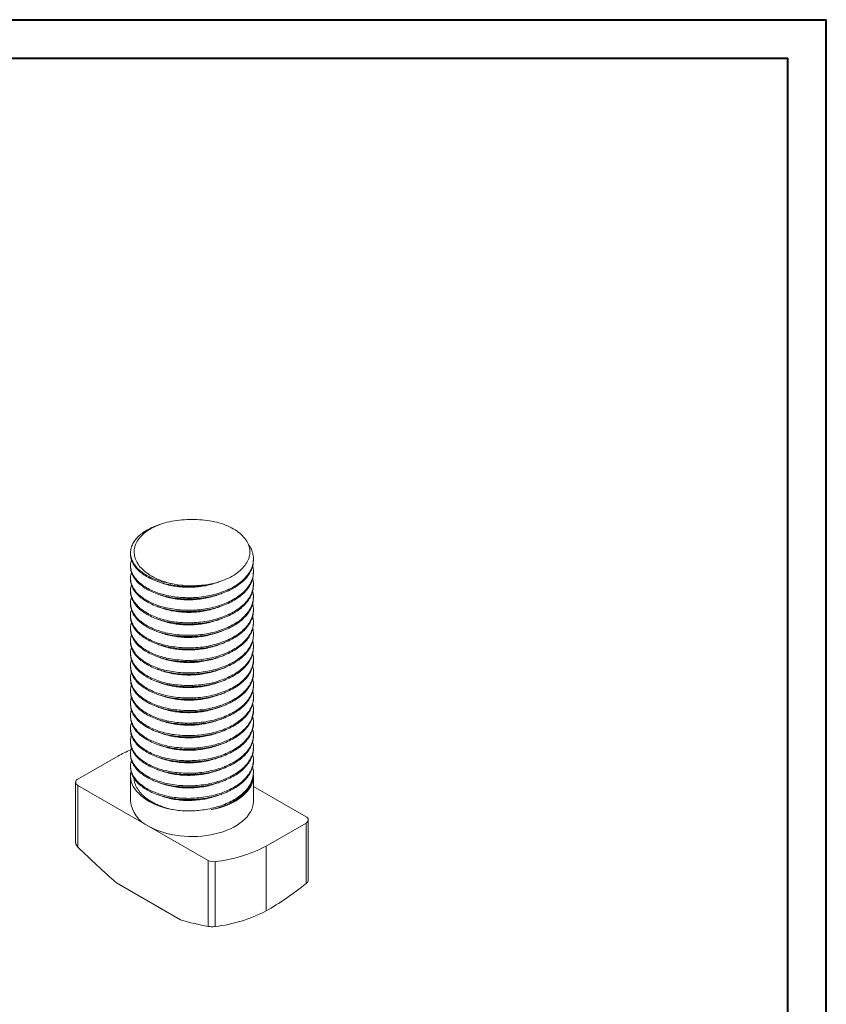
# Model space of a CAD drawing. Header units: millimetres. Extents: x 0 to 210, y 0 to 297.
# Tile 8 of 8: x 105 to 210, y 169 to 297. Entities that reach past the tile are written whole.
import ezdxf

# ---------------------------------------------------------------- set-up
doc = ezdxf.new("R2010")
doc.units = ezdxf.units.MM

msp = doc.modelspace()

# ---------------------------------------------------------------- linework, layer by layer
at = {"color": 7, "linetype": 'Continuous', "lineweight": 40}
for p, q in [((0.08, 297.21), (210.08, 297.21)), ((210.08, 0.21), (210.08, 297.21)), ((210.08, 292.21), (210.08, 297.21)), ((10.08, 292.21), (205.08, 292.21)), ((205.08, 5.21), (205.08, 292.21))]:
    msp.add_line(p, q, dxfattribs=at)
at = {"color": 7, "linetype": 'Continuous', "lineweight": 15}
for p, q in [((119.51, 227.78), (119.51, 227.62)), ((119.51, 226.15), (119.51, 225.99)), ((135.51, 226.8), (135.51, 226.97)), ((119.51, 224.52), (119.51, 224.35)), ((135.51, 225.17), (135.51, 225.33)), ((135.51, 223.54), (135.51, 223.7)), ((119.51, 222.88), (119.51, 222.72)), ((135.51, 221.9), (135.51, 222.07)), ((119.51, 221.25), (119.51, 221.09)), ((119.51, 219.62), (119.51, 219.45)), ((135.51, 220.27), (135.51, 220.43)), ((135.51, 218.64), (135.51, 218.8)), ((119.51, 217.99), (119.51, 217.82)), ((135.51, 217.01), (135.51, 217.17)), ((119.51, 216.35), (119.51, 216.19)), ((135.51, 215.37), (135.51, 215.54)), ((119.51, 214.72), (119.51, 214.56)), ((119.51, 213.09), (119.51, 212.92)), ((135.51, 213.74), (135.51, 213.9)), ((135.51, 212.11), (135.51, 212.27)), ((119.51, 211.45), (119.51, 211.29)), ((135.51, 210.47), (135.51, 210.64)), ((119.51, 209.82), (119.51, 209.66)), ((119.51, 208.19), (119.51, 208.02)), ((135.51, 208.84), (135.51, 209)), ((119.51, 206.55), (119.51, 206.39)), ((135.51, 207.21), (135.51, 207.37)), ((135.51, 205.57), (135.51, 205.74)), ((119.51, 204.92), (119.51, 204.76)), ((135.51, 203.94), (135.51, 204.1)), ((119.51, 203.29), (119.51, 203.12)), ((119.51, 201.65), (119.51, 201.49)), ((135.51, 202.31), (135.51, 202.47)), ((117.86, 201.31), (112.66, 198.31)), ((135.51, 200.67), (135.51, 200.84)), ((119.51, 200.02), (119.51, 199.86)), ((135.51, 199.04), (135.51, 199.2)), ((112.36, 197.9), (112.36, 190.02)), ((112.66, 197.49), (112.66, 189.46)), ((112.66, 197.49), (121.85, 192.18)), ((119.51, 198.71), (119.51, 195.45)), ((135.51, 195.45), (135.51, 198.71)), ((142.36, 193.41), (135.51, 197.36)), ((137.16, 189.59), (142.36, 192.59)), ((142.36, 184.69), (142.36, 192.59)), ((142.65, 185.12), (142.65, 193)), ((121.85, 192.18), (129.6, 187.71)), ((137.16, 189.59), (137.16, 181.14)), ((129.6, 179.12), (129.6, 187.71)), ((130.52, 187.55), (130.52, 179.11)), ((117.69, 184.79), (126.01, 179.98))]:
    msp.add_line(p, q, dxfattribs=at)
at = {"color": 7, "linetype": 'Continuous', "lineweight": 15, "flags": 128}
for points in [[(119.57, 199.31), (119.52, 199.02), (119.51, 198.68), (119.53, 198.34), (119.6, 198.01), (119.71, 197.67), (119.86, 197.35), (120.06, 197.03), (120.29, 196.72), (120.57, 196.42), (120.88, 196.13), (121.22, 195.86), (121.6, 195.6), (122.02, 195.36), (122.46, 195.13), (122.93, 194.93), (123.42, 194.74), (123.93, 194.58), (124.47, 194.44), (125.02, 194.33)], [(129.99, 194.33), (130.54, 194.44), (131.08, 194.58), (131.59, 194.74), (132.09, 194.93), (132.56, 195.13), (133, 195.36), (133.41, 195.6), (133.79, 195.86), (134.13, 196.13), (134.45, 196.42), (134.72, 196.72), (134.95, 197.03), (135.15, 197.35), (135.3, 197.67), (135.41, 198.01), (135.48, 198.34), (135.51, 198.68), (135.5, 198.82)], [(121.85, 192.18), (122.28, 191.95), (122.73, 191.74), (123.21, 191.55), (123.72, 191.38), (124.24, 191.23), (124.79, 191.11), (125.34, 191), (125.91, 190.92), (126.49, 190.87), (127.07, 190.84), (127.65, 190.83), (128.24, 190.85), (128.82, 190.89), (129.39, 190.96), (129.95, 191.05), (130.5, 191.17), (131.03, 191.3), (131.55, 191.46), (132.04, 191.64), (132.51, 191.85), (132.95, 192.07), (133.37, 192.3), (133.75, 192.56), (134.1, 192.83), (134.41, 193.12), (134.69, 193.41), (134.92, 193.72), (135.12, 194.04), (135.28, 194.36), (135.4, 194.69), (135.47, 195.03), (135.5, 195.36), (135.51, 195.45)]]:
    msp.add_lwpolyline(points, dxfattribs=at)
at = {"color": 7, "linetype": 'Continuous', "lineweight": 15}
for centre, radius, start, end in [((127.51, 237.08), 13.59, 259.4572, 280.5428), ((125.21, 187.83), 15.36, 111.6211, 118.6168), ((112.81, 197.9), 0.437, 110.7834, 249.2166), ((123.56, 195.89), 4.08, 186.153, 245.1671), ((142.2, 193), 0.437, 290.7834, 69.2166), ((128.38, 206.35), 18.92, 276.4911, 297.6302), ((130.3, 189.06), 1.52, 242.5473, 278.3095), ((128.38, 197.91), 18.92, 276.4911, 297.6302)]:
    msp.add_arc(centre, radius, start, end, dxfattribs=at)
for points, knots in [([(125.02, 223.72), (124.19, 223.9), (123.44, 224.16), (122.08, 224.82), (121.5, 225.2), (120.6, 226.08), (120.29, 226.55), (119.95, 227.56), (119.93, 228.06), (120.21, 229.07), (120.49, 229.55), (121.15, 230.22), (121.4, 230.43), (121.96, 230.82), (122.27, 231), (122.95, 231.33), (123.31, 231.47), (124.08, 231.72), (124.48, 231.82), (125.32, 231.98), (125.75, 232.04), (126.62, 232.11), (127.06, 232.12), (127.51, 232.11)], [0, 0, 0, 0, 0.125, 0.125, 0.25, 0.25, 0.375, 0.375, 0.5, 0.5, 0.625, 0.625, 0.6875, 0.6875, 0.75, 0.75, 0.8125, 0.8125, 0.875, 0.875, 0.9375, 0.9375, 1, 1, 1, 1]), ([(127.51, 232.11), (127.95, 232.12), (128.39, 232.11), (129.26, 232.04), (129.69, 231.98), (130.53, 231.82), (130.93, 231.72), (131.69, 231.47), (132.06, 231.33), (132.74, 231), (133.04, 230.82), (133.61, 230.43), (133.86, 230.22), (134.29, 229.78), (134.48, 229.55), (134.77, 229.07), (134.88, 228.82), (135.01, 228.32), (135.04, 228.07), (135.03, 227.56), (134.98, 227.31), (134.73, 226.56), (134.41, 226.08), (133.52, 225.21), (132.93, 224.82), (131.59, 224.17), (130.82, 223.9), (129.99, 223.72)], [0, 0, 0, 0, 0.0625, 0.0625, 0.125, 0.125, 0.1875, 0.1875, 0.25, 0.25, 0.3125, 0.3125, 0.375, 0.375, 0.4375, 0.4375, 0.5, 0.5, 0.5625, 0.5625, 0.625, 0.625, 0.75, 0.75, 0.875, 0.875, 1, 1, 1, 1]), ([(125.02, 223.72), (124.71, 223.78), (124.08, 223.89), (123.21, 224.13), (122.38, 224.45), (121.62, 224.83), (120.93, 225.28), (120.37, 225.79), (119.93, 226.34), (119.64, 226.92), (119.5, 227.51), (119.5, 228.1), (119.66, 228.69), (119.96, 229.27), (120.41, 229.82), (120.98, 230.32), (121.68, 230.77), (122.33, 231.1), (122.78, 231.26), (122.93, 231.31)], [0, 0, 0, 0, 0.056409, 0.112647, 0.168285, 0.228869, 0.290087, 0.352233, 0.41473, 0.476983, 0.538408, 0.59893, 0.660438, 0.722731, 0.785222, 0.847317, 0.90844, 0.969078, 1, 1, 1, 1]), ([(123.37, 231.48), (123.32, 231.46), (123.17, 231.41), (123.02, 231.36), (122.92, 231.32)], [0, 0, 0, 0, 0.360936, 1, 1, 1, 1]), ([(134.81, 228.93), (134.9, 228.81), (135.14, 228.48), (135.38, 227.91), (135.52, 227.26), (135.51, 226.59), (135.35, 225.94), (135.04, 225.29), (134.59, 224.67), (134.01, 224.09), (133.32, 223.57), (132.52, 223.12), (131.62, 222.72), (130.63, 222.4), (129.58, 222.15), (128.51, 221.99), (127.42, 221.92), (126.34, 221.94), (125.26, 222.04), (124.23, 222.22), (123.25, 222.48), (122.37, 222.82), (121.58, 223.22), (120.9, 223.68), (120.34, 224.19), (119.91, 224.74), (119.63, 225.32), (119.5, 225.91), (119.49, 226.43), (119.59, 226.75), (119.63, 226.87)], [0, 0, 0, 0, 0.022056, 0.059101, 0.095644, 0.13167, 0.168296, 0.205381, 0.242575, 0.279523, 0.315886, 0.351991, 0.388767, 0.425913, 0.463078, 0.499907, 0.536074, 0.572358, 0.609261, 0.646446, 0.683558, 0.720247, 0.756292, 0.792766, 0.829775, 0.866975, 0.904011, 0.940538, 0.976567, 1, 1, 1, 1]), ([(129.99, 223.72), (129.69, 223.66), (129.1, 223.54), (128.18, 223.44), (127.26, 223.39), (126.29, 223.41), (125.26, 223.51), (124.23, 223.69), (123.25, 223.95), (122.37, 224.29), (121.58, 224.69), (120.9, 225.15), (120.34, 225.66), (119.91, 226.21), (119.63, 226.79), (119.5, 227.26), (119.52, 227.54), (119.52, 227.62)], [0, 0, 0, 0, 0.062029, 0.123361, 0.183702, 0.244577, 0.317377, 0.390731, 0.463942, 0.536318, 0.607423, 0.679374, 0.752381, 0.825766, 0.898827, 0.970883, 1, 1, 1, 1]), ([(135.4, 226.08), (135.44, 225.91), (135.53, 225.53), (135.5, 224.93), (135.34, 224.27), (135.02, 223.62), (134.57, 223), (133.98, 222.43), (133.28, 221.92), (132.47, 221.46), (131.57, 221.07), (130.58, 220.75), (129.53, 220.51), (128.45, 220.36), (127.37, 220.29), (126.28, 220.31), (125.21, 220.41), (124.17, 220.6), (123.2, 220.87), (122.32, 221.21), (121.54, 221.61), (120.87, 222.07), (120.31, 222.58), (119.89, 223.13), (119.62, 223.71), (119.5, 224.3), (119.5, 224.81), (119.6, 225.12), (119.63, 225.23)], [0, 0, 0, 0, 0.029509, 0.068278, 0.107719, 0.147634, 0.187647, 0.227376, 0.266457, 0.305334, 0.344931, 0.384908, 0.424884, 0.464481, 0.503358, 0.542439, 0.582168, 0.622181, 0.662096, 0.701537, 0.740306, 0.779586, 0.819424, 0.859449, 0.899277, 0.938539, 0.977313, 1, 1, 1, 1]), ([(135.49, 226.8), (135.49, 226.67), (135.49, 226.31), (135.33, 225.74), (135.03, 225.09), (134.57, 224.47), (133.98, 223.9), (133.28, 223.39), (132.47, 222.93), (131.57, 222.54), (130.58, 222.22), (129.53, 221.98), (128.45, 221.82), (127.37, 221.76), (126.28, 221.78), (125.21, 221.88), (124.17, 222.07), (123.2, 222.34), (122.32, 222.67), (121.54, 223.08), (120.87, 223.54), (120.32, 224.05), (119.89, 224.6), (119.62, 225.18), (119.5, 225.65), (119.52, 225.92), (119.52, 225.99)], [0, 0, 0, 0, 0.026305, 0.06974, 0.113698, 0.157764, 0.201518, 0.244557, 0.287371, 0.330978, 0.375004, 0.419029, 0.462637, 0.505451, 0.54849, 0.592244, 0.636309, 0.680267, 0.723703, 0.766397, 0.809656, 0.85353, 0.897608, 0.94147, 0.984708, 1, 1, 1, 1]), ([(135.4, 224.45), (135.44, 224.27), (135.53, 223.88), (135.5, 223.26), (135.33, 222.6), (135, 221.96), (134.54, 221.34), (133.95, 220.77), (133.24, 220.26), (132.43, 219.81), (131.52, 219.42), (130.52, 219.1), (129.47, 218.86), (128.4, 218.72), (127.31, 218.66), (126.23, 218.68), (125.16, 218.79), (124.12, 218.98), (123.16, 219.25), (122.28, 219.59), (121.51, 220), (120.84, 220.46), (120.29, 220.98), (119.88, 221.53), (119.61, 222.11), (119.49, 222.7), (119.5, 223.2), (119.6, 223.49), (119.63, 223.59)], [0, 0, 0, 0, 0.031756, 0.070547, 0.110032, 0.149973, 0.189992, 0.229708, 0.268757, 0.30768, 0.347316, 0.387313, 0.42729, 0.466869, 0.505726, 0.544859, 0.584624, 0.624652, 0.664563, 0.703981, 0.742752, 0.782081, 0.821949, 0.861983, 0.901803, 0.941037, 0.979836, 1, 1, 1, 1]), ([(135.49, 225.17), (135.49, 225.03), (135.49, 224.66), (135.32, 224.07), (135.01, 223.43), (134.54, 222.81), (133.95, 222.24), (133.24, 221.73), (132.43, 221.28), (131.52, 220.89), (130.52, 220.57), (129.47, 220.33), (128.4, 220.19), (127.31, 220.13), (126.23, 220.15), (125.16, 220.26), (124.12, 220.45), (123.16, 220.72), (122.28, 221.06), (121.51, 221.47), (120.84, 221.93), (120.29, 222.45), (119.87, 223), (119.61, 223.58), (119.5, 224.04), (119.52, 224.29), (119.52, 224.35)], [0, 0, 0, 0, 0.0285147, 0.0719867, 0.1159601, 0.1600199, 0.2037465, 0.2467388, 0.2895916, 0.3332305, 0.3772662, 0.4212803, 0.4648556, 0.5076357, 0.5507208, 0.5945005, 0.6385709, 0.6825117, 0.7259097, 0.7685959, 0.8118959, 0.8557897, 0.8998671, 0.9437072, 0.9869028, 1, 1, 1, 1]), ([(135.49, 223.54), (135.49, 223.38), (135.49, 223), (135.31, 222.41), (134.99, 221.76), (134.51, 221.15), (133.91, 220.58), (133.2, 220.07), (132.38, 219.62), (131.47, 219.24), (130.47, 218.92), (129.42, 218.69), (128.34, 218.55), (127.26, 218.49), (126.17, 218.52), (125.1, 218.63), (124.07, 218.83), (123.11, 219.1), (122.24, 219.45), (121.47, 219.86), (120.81, 220.32), (120.27, 220.84), (119.86, 221.4), (119.6, 221.98), (119.5, 222.42), (119.52, 222.67), (119.52, 222.72)], [0, 0, 0, 0, 0.030726, 0.074234, 0.118222, 0.162275, 0.205973, 0.248918, 0.291814, 0.335483, 0.379528, 0.42353, 0.467072, 0.509823, 0.552953, 0.596758, 0.640832, 0.684755, 0.728114, 0.770797, 0.814137, 0.85805, 0.902125, 0.945942, 0.989094, 1, 1, 1, 1]), ([(122.92, 224.08), (123.02, 224.05), (123.21, 223.98), (123.4, 223.91), (123.5, 223.87)], [0, 0, 0, 0, 0.500033, 1, 1, 1, 1]), ([(130.86, 223.94), (130.64, 223.86), (130.14, 223.68), (129.3, 223.49), (128.37, 223.35), (127.43, 223.28), (126.5, 223.29), (125.57, 223.37), (124.67, 223.53), (123.98, 223.7), (123.61, 223.84), (123.51, 223.88)], [0, 0, 0, 0, 0.094903, 0.217958, 0.339902, 0.459647, 0.579782, 0.701972, 0.825094, 0.947973, 1, 1, 1, 1]), ([(130.86, 223.93), (130.96, 223.97), (131.13, 224.03), (131.31, 224.09), (131.39, 224.12)], [0, 0, 0, 0, 0.540272, 1, 1, 1, 1]), ([(135.4, 222.82), (135.44, 222.63), (135.53, 222.23), (135.49, 221.59), (135.31, 220.94), (134.98, 220.29), (134.51, 219.68), (133.91, 219.11), (133.2, 218.6), (132.38, 218.15), (131.47, 217.77), (130.47, 217.45), (129.42, 217.22), (128.34, 217.08), (127.26, 217.02), (126.17, 217.05), (125.1, 217.16), (124.07, 217.36), (123.11, 217.63), (122.24, 217.98), (121.47, 218.39), (120.81, 218.85), (120.26, 219.37), (119.86, 219.93), (119.6, 220.51), (119.49, 221.1), (119.5, 221.59), (119.6, 221.87), (119.63, 221.96)], [0, 0, 0, 0, 0.033971, 0.072759, 0.112256, 0.152189, 0.192181, 0.231851, 0.270836, 0.309778, 0.349422, 0.389406, 0.429352, 0.46888, 0.50769, 0.546844, 0.58661, 0.626621, 0.666495, 0.705858, 0.744605, 0.78395, 0.823815, 0.863827, 0.903605, 0.942779, 0.981578, 1, 1, 1, 1]), ([(135.49, 221.9), (135.49, 221.74), (135.48, 221.35), (135.3, 220.74), (134.96, 220.09), (134.48, 219.48), (133.88, 218.92), (133.16, 218.41), (132.34, 217.97), (131.42, 217.58), (130.42, 217.28), (129.36, 217.05), (128.29, 216.91), (127.2, 216.86), (126.12, 216.89), (125.05, 217.01), (124.02, 217.21), (123.06, 217.48), (122.2, 217.83), (121.43, 218.25), (120.78, 218.71), (120.24, 219.23), (119.84, 219.79), (119.6, 220.37), (119.49, 220.81), (119.51, 221.05), (119.52, 221.09)], [0, 0, 0, 0, 0.03294, 0.076482, 0.120484, 0.164528, 0.208198, 0.251094, 0.294038, 0.337737, 0.38179, 0.425778, 0.469285, 0.512013, 0.555187, 0.599015, 0.643092, 0.686996, 0.730316, 0.772999, 0.816378, 0.86031, 0.904382, 0.948175, 0.991282, 1, 1, 1, 1]), ([(122.92, 222.45), (123.02, 222.42), (123.21, 222.35), (123.4, 222.28), (123.5, 222.24)], [0, 0, 0, 0, 0.500033, 1, 1, 1, 1]), ([(130.86, 222.3), (130.63, 222.22), (130.11, 222.04), (129.26, 221.85), (128.33, 221.71), (127.39, 221.65), (126.45, 221.66), (125.52, 221.74), (124.63, 221.9), (123.95, 222.08), (123.6, 222.21), (123.51, 222.25)], [0, 0, 0, 0, 0.101172, 0.224205, 0.346071, 0.465715, 0.58599, 0.708264, 0.83141, 0.954255, 1, 1, 1, 1]), ([(130.86, 222.3), (130.96, 222.33), (131.15, 222.4), (131.34, 222.47), (131.44, 222.51)], [0, 0, 0, 0, 0.499974, 1, 1, 1, 1]), ([(135.4, 221.19), (135.45, 220.99), (135.53, 220.57), (135.48, 219.93), (135.3, 219.27), (134.96, 218.62), (134.48, 218.01), (133.88, 217.45), (133.16, 216.94), (132.34, 216.5), (131.42, 216.12), (130.42, 215.81), (129.36, 215.58), (128.29, 215.44), (127.2, 215.39), (126.12, 215.42), (125.05, 215.54), (124.02, 215.74), (123.06, 216.02), (122.2, 216.36), (121.43, 216.78), (120.78, 217.24), (120.24, 217.76), (119.84, 218.32), (119.59, 218.91), (119.49, 219.5), (119.5, 219.98), (119.6, 220.25), (119.63, 220.33)], [0, 0, 0, 0, 0.0361753, 0.0749628, 0.1144677, 0.1543896, 0.1943507, 0.2339711, 0.2728903, 0.3118532, 0.3515, 0.3914685, 0.4313781, 0.4708517, 0.5096177, 0.5487887, 0.5885536, 0.6285435, 0.6683766, 0.7076802, 0.7464064, 0.7857634, 0.8256221, 0.8656082, 0.9053402, 0.9444511, 0.9832511, 1, 1, 1, 1]), ([(122.92, 220.82), (123.02, 220.78), (123.21, 220.71), (123.4, 220.64), (123.5, 220.61)], [0, 0, 0, 0, 0.500032, 1, 1, 1, 1]), ([(130.86, 220.67), (130.61, 220.58), (130.08, 220.4), (129.21, 220.21), (128.28, 220.07), (127.34, 220.01), (126.4, 220.03), (125.47, 220.12), (124.58, 220.28), (123.92, 220.45), (123.59, 220.58), (123.51, 220.62)], [0, 0, 0, 0, 0.107439, 0.230451, 0.352235, 0.471795, 0.592208, 0.714564, 0.837734, 0.960541, 1, 1, 1, 1]), ([(130.86, 220.67), (130.96, 220.7), (131.15, 220.77), (131.34, 220.84), (131.44, 220.87)], [0, 0, 0, 0, 0.499974, 1, 1, 1, 1]), ([(135.5, 220.27), (135.49, 220.09), (135.48, 219.69), (135.28, 219.07), (134.94, 218.43), (134.46, 217.82), (133.84, 217.26), (133.12, 216.76), (132.29, 216.31), (131.37, 215.93), (130.37, 215.63), (129.31, 215.41), (128.23, 215.27), (127.14, 215.22), (126.06, 215.26), (124.99, 215.38), (123.97, 215.59), (123.02, 215.87), (122.16, 216.22), (121.4, 216.64), (120.75, 217.11), (120.22, 217.63), (119.82, 218.19), (119.59, 218.77), (119.49, 219.2), (119.51, 219.42), (119.52, 219.45)], [0, 0, 0, 0, 0.0351553, 0.0787306, 0.1227447, 0.1667803, 0.2104192, 0.2532719, 0.2962642, 0.3399908, 0.3840506, 0.4280239, 0.4714959, 0.5142046, 0.5574215, 0.6012729, 0.6453508, 0.6892344, 0.7325139, 0.7752039, 0.8186208, 0.8625701, 0.9066382, 0.950405, 0.9934672, 1, 1, 1, 1]), ([(135.41, 219.56), (135.45, 219.35), (135.53, 218.92), (135.48, 218.26), (135.29, 217.6), (134.94, 216.96), (134.46, 216.35), (133.84, 215.79), (133.12, 215.29), (132.29, 214.84), (131.37, 214.46), (130.37, 214.16), (129.31, 213.94), (128.23, 213.8), (127.14, 213.75), (126.06, 213.79), (124.99, 213.91), (123.97, 214.12), (123.02, 214.4), (122.16, 214.75), (121.4, 215.17), (120.75, 215.64), (120.22, 216.16), (119.82, 216.72), (119.58, 217.3), (119.49, 217.89), (119.51, 218.37), (119.61, 218.63), (119.63, 218.7)], [0, 0, 0, 0, 0.038371, 0.077163, 0.116675, 0.156585, 0.196515, 0.236085, 0.274942, 0.313926, 0.353575, 0.393527, 0.4334, 0.472819, 0.511546, 0.550733, 0.590496, 0.630464, 0.670256, 0.7095, 0.748209, 0.787578, 0.82743, 0.867389, 0.907075, 0.946122, 0.984928, 1, 1, 1, 1]), ([(135.5, 218.64), (135.49, 218.45), (135.47, 218.04), (135.27, 217.41), (134.92, 216.76), (134.43, 216.16), (133.81, 215.6), (133.08, 215.1), (132.25, 214.66), (131.32, 214.28), (130.31, 213.98), (129.25, 213.76), (128.17, 213.63), (127.09, 213.59), (126.01, 213.63), (124.94, 213.76), (123.92, 213.96), (122.97, 214.25), (122.11, 214.61), (121.36, 215.03), (120.72, 215.5), (120.19, 216.02), (119.81, 216.59), (119.58, 217.17), (119.49, 217.59), (119.51, 217.8), (119.51, 217.82)], [0, 0, 0, 0, 0.037372, 0.08098, 0.125005, 0.169031, 0.212638, 0.255452, 0.298491, 0.342245, 0.38631, 0.430268, 0.473704, 0.516398, 0.559657, 0.60353, 0.647609, 0.691471, 0.734709, 0.77741, 0.820864, 0.86483, 0.908893, 0.952633, 0.995649, 1, 1, 1, 1]), ([(122.92, 219.18), (123.02, 219.15), (123.21, 219.08), (123.4, 219.01), (123.5, 218.98)], [0, 0, 0, 0, 0.500032, 1, 1, 1, 1]), ([(130.86, 219.03), (130.6, 218.95), (130.05, 218.76), (129.16, 218.56), (128.23, 218.43), (127.29, 218.38), (126.35, 218.4), (125.43, 218.49), (124.54, 218.66), (123.89, 218.83), (123.57, 218.95), (123.51, 218.98)], [0, 0, 0, 0, 0.113698, 0.236686, 0.358388, 0.477877, 0.598426, 0.720863, 0.844054, 0.966821, 1, 1, 1, 1]), ([(130.86, 219.03), (130.96, 219.07), (131.15, 219.14), (131.34, 219.21), (131.43, 219.24)], [0, 0, 0, 0, 0.499974, 1, 1, 1, 1]), ([(135.5, 217.01), (135.49, 216.8), (135.47, 216.38), (135.26, 215.74), (134.9, 215.1), (134.4, 214.49), (133.78, 213.94), (133.04, 213.44), (132.2, 213), (131.27, 212.63), (130.26, 212.34), (129.2, 212.12), (128.12, 212), (127.03, 211.96), (125.95, 212), (124.89, 212.13), (123.87, 212.34), (122.92, 212.63), (122.07, 212.99), (121.33, 213.42), (120.69, 213.89), (120.17, 214.42), (119.79, 214.98), (119.57, 215.57), (119.48, 215.97), (119.51, 216.18), (119.51, 216.19)], [0, 0, 0, 0, 0.0395905, 0.0832294, 0.127265, 0.171279, 0.2148542, 0.2576343, 0.3007193, 0.344499, 0.3885693, 0.43251, 0.475908, 0.5185941, 0.561894, 0.6057878, 0.6498651, 0.6937051, 0.7369006, 0.7796181, 0.8231079, 0.8670887, 0.9111451, 0.9548577, 0.9978262, 1, 1, 1, 1]), ([(135.41, 217.93), (135.41, 217.92), (135.49, 217.7), (135.52, 217.25), (135.48, 216.59), (135.27, 215.94), (134.92, 215.29), (134.43, 214.69), (133.81, 214.13), (133.08, 213.63), (132.25, 213.19), (131.32, 212.81), (130.31, 212.51), (129.25, 212.29), (128.17, 212.16), (127.09, 212.12), (126.01, 212.16), (124.94, 212.29), (123.92, 212.5), (122.97, 212.78), (122.11, 213.14), (121.36, 213.56), (120.72, 214.03), (120.19, 214.55), (119.81, 215.12), (119.57, 215.7), (119.49, 216.29), (119.51, 216.75), (119.61, 217.01), (119.63, 217.08)], [0, 0, 0, 0, 0.001049, 0.040072, 0.078892, 0.118431, 0.158349, 0.198267, 0.237806, 0.276626, 0.31565, 0.355321, 0.395276, 0.435132, 0.474515, 0.513227, 0.55245, 0.59223, 0.632196, 0.671966, 0.71117, 0.749887, 0.789287, 0.829151, 0.869103, 0.908762, 0.947765, 0.986602, 1, 1, 1, 1]), ([(122.92, 217.55), (123.02, 217.52), (123.21, 217.45), (123.4, 217.38), (123.5, 217.34)], [0, 0, 0, 0, 0.500032, 1, 1, 1, 1]), ([(130.86, 217.4), (130.58, 217.31), (130.02, 217.12), (129.11, 216.92), (128.18, 216.8), (127.24, 216.75), (126.3, 216.77), (125.38, 216.86), (124.49, 217.04), (123.86, 217.2), (123.56, 217.33), (123.5, 217.35)], [0, 0, 0, 0, 0.120109, 0.243054, 0.364654, 0.484073, 0.60474, 0.727239, 0.850432, 0.973141, 1, 1, 1, 1]), ([(130.86, 217.4), (130.95, 217.43), (131.13, 217.5), (131.33, 217.57), (131.43, 217.61)], [0, 0, 0, 0, 0.437496, 1, 1, 1, 1]), ([(135.41, 216.28), (135.41, 216.27), (135.49, 216.04), (135.52, 215.59), (135.47, 214.93), (135.26, 214.27), (134.9, 213.63), (134.4, 213.02), (133.78, 212.47), (133.04, 211.97), (132.2, 211.54), (131.27, 211.16), (130.26, 210.87), (129.2, 210.65), (128.12, 210.53), (127.03, 210.49), (125.95, 210.53), (124.89, 210.66), (123.87, 210.87), (122.92, 211.17), (122.07, 211.52), (121.33, 211.95), (120.69, 212.42), (120.17, 212.95), (119.79, 213.51), (119.56, 214.1), (119.49, 214.69), (119.51, 215.14), (119.61, 215.39), (119.63, 215.45)], [0, 0, 0, 0, 0.0025635, 0.0415514, 0.0804127, 0.119987, 0.1599211, 0.1998355, 0.2393521, 0.2781475, 0.3172195, 0.3569215, 0.396887, 0.436735, 0.4760909, 0.5148011, 0.554068, 0.5938734, 0.6338453, 0.673602, 0.7127742, 0.7515129, 0.790952, 0.8308363, 0.8707893, 0.9104304, 0.9493967, 0.9882773, 1, 1, 1, 1]), ([(122.92, 215.92), (123.02, 215.88), (123.21, 215.81), (123.4, 215.74), (123.5, 215.71)], [0, 0, 0, 0, 0.500032, 1, 1, 1, 1]), ([(130.86, 215.77), (130.86, 215.76), (130.58, 215.65), (129.98, 215.48), (129.07, 215.28), (128.13, 215.16), (127.19, 215.11), (126.26, 215.14), (125.33, 215.24), (124.45, 215.41), (123.84, 215.58), (123.55, 215.7), (123.5, 215.71)], [0, 0, 0, 0, 0.003219, 0.126379, 0.249296, 0.37081, 0.490189, 0.61099, 0.733566, 0.856776, 0.979442, 1, 1, 1, 1]), ([(130.86, 215.77), (130.97, 215.8), (131.16, 215.87), (131.35, 215.94), (131.43, 215.97)], [0, 0, 0, 0, 0.562491, 1, 1, 1, 1]), ([(135.41, 214.64), (135.41, 214.62), (135.5, 214.38), (135.52, 213.92), (135.46, 213.26), (135.24, 212.6), (134.88, 211.96), (134.37, 211.36), (133.74, 210.81), (133, 210.31), (132.16, 209.88), (131.22, 209.51), (130.21, 209.22), (129.14, 209.01), (128.06, 208.89), (126.98, 208.86), (125.9, 208.9), (124.83, 209.04), (123.82, 209.25), (122.88, 209.55), (122.03, 209.91), (121.29, 210.34), (120.66, 210.82), (120.15, 211.34), (119.78, 211.91), (119.55, 212.49), (119.49, 213.09), (119.52, 213.53), (119.62, 213.77), (119.63, 213.82)], [0, 0, 0, 0, 0.004075, 0.043027, 0.081935, 0.121543, 0.161493, 0.201403, 0.240896, 0.279672, 0.318791, 0.358523, 0.398499, 0.438337, 0.477665, 0.516379, 0.555689, 0.595519, 0.635496, 0.675238, 0.714378, 0.753143, 0.79262, 0.832525, 0.872478, 0.9121, 0.951029, 0.989958, 1, 1, 1, 1]), ([(135.5, 215.37), (135.49, 215.16), (135.47, 214.72), (135.24, 214.07), (134.88, 213.43), (134.37, 212.83), (133.74, 212.28), (133, 211.78), (132.16, 211.35), (131.22, 210.98), (130.21, 210.69), (129.14, 210.48), (128.06, 210.36), (126.98, 210.33), (125.9, 210.37), (124.83, 210.51), (123.82, 210.72), (122.88, 211.02), (122.03, 211.38), (121.29, 211.81), (120.66, 212.28), (120.15, 212.81), (119.78, 213.38), (119.55, 213.96), (119.52, 214.36), (119.51, 214.56)], [0, 0, 0, 0, 0.04181, 0.085479, 0.129524, 0.173525, 0.217067, 0.259818, 0.302948, 0.346753, 0.390827, 0.43475, 0.478109, 0.520791, 0.564131, 0.608045, 0.65212, 0.695937, 0.739089, 0.781827, 0.825352, 0.869347, 0.913396, 0.95708, 1, 1, 1, 1]), ([(122.92, 214.28), (123.02, 214.25), (123.21, 214.18), (123.4, 214.11), (123.5, 214.08)], [0, 0, 0, 0, 0.5000314, 1, 1, 1, 1]), ([(130.86, 214.13), (130.96, 214.17), (131.15, 214.24), (131.34, 214.31), (131.43, 214.34)], [0, 0, 0, 0, 0.4999774, 1, 1, 1, 1]), ([(135.41, 213), (135.42, 212.97), (135.5, 212.72), (135.52, 212.25), (135.46, 211.59), (135.23, 210.94), (134.85, 210.3), (134.34, 209.7), (133.7, 209.15), (132.96, 208.66), (132.11, 208.23), (131.17, 207.86), (130.15, 207.57), (129.09, 207.37), (128.01, 207.25), (126.92, 207.22), (125.84, 207.28), (124.78, 207.41), (123.77, 207.64), (122.83, 207.93), (121.99, 208.3), (121.25, 208.73), (120.63, 209.21), (120.12, 209.74), (119.76, 210.31), (119.55, 210.89), (119.49, 211.48), (119.52, 211.92), (119.62, 212.15), (119.63, 212.19)], [0, 0, 0, 0, 0.005584, 0.044499, 0.083457, 0.123099, 0.163063, 0.202968, 0.242437, 0.281199, 0.320365, 0.360125, 0.400111, 0.439939, 0.479238, 0.51796, 0.557312, 0.597166, 0.637148, 0.676875, 0.715981, 0.754777, 0.794292, 0.834215, 0.874168, 0.91377, 0.952664, 0.991644, 1, 1, 1, 1]), ([(135.5, 213.74), (135.5, 213.73), (135.53, 213.51), (135.44, 213.06), (135.23, 212.41), (134.85, 211.77), (134.34, 211.17), (133.7, 210.62), (132.96, 210.13), (132.11, 209.7), (131.17, 209.33), (130.15, 209.04), (129.09, 208.84), (128.01, 208.72), (126.92, 208.69), (125.84, 208.75), (124.78, 208.88), (123.77, 209.1), (122.83, 209.4), (121.99, 209.77), (121.25, 210.2), (120.63, 210.68), (120.12, 211.21), (119.76, 211.78), (119.54, 212.35), (119.52, 212.74), (119.51, 212.92)], [0, 0, 0, 0, 0.0010864, 0.0440309, 0.0877292, 0.131782, 0.17577, 0.2192774, 0.2620049, 0.3051788, 0.3490073, 0.3930837, 0.4369874, 0.4803074, 0.522991, 0.5663699, 0.6103017, 0.654374, 0.6981663, 0.7412739, 0.7840389, 0.8275975, 0.8716054, 0.9156458, 0.9592999, 1, 1, 1, 1]), ([(130.86, 214.14), (130.84, 214.13), (130.55, 214.01), (129.93, 213.84), (129.02, 213.64), (128.08, 213.52), (127.14, 213.48), (126.21, 213.51), (125.28, 213.61), (124.41, 213.79), (123.81, 213.95), (123.53, 214.07), (123.5, 214.08)], [0, 0, 0, 0, 0.009592, 0.132768, 0.255641, 0.377054, 0.496394, 0.617312, 0.739949, 0.863159, 0.985766, 1, 1, 1, 1]), ([(135.5, 212.11), (135.5, 212.09), (135.53, 211.85), (135.44, 211.39), (135.21, 210.74), (134.83, 210.1), (134.31, 209.5), (133.67, 208.96), (132.92, 208.47), (132.07, 208.04), (131.12, 207.68), (130.1, 207.4), (129.03, 207.2), (127.95, 207.09), (126.87, 207.06), (125.79, 207.12), (124.73, 207.26), (123.72, 207.49), (122.79, 207.79), (121.95, 208.16), (121.22, 208.59), (120.6, 209.07), (120.1, 209.6), (119.75, 210.17), (119.54, 210.74), (119.52, 211.11), (119.51, 211.29)], [0, 0, 0, 0, 0.003262, 0.046254, 0.089981, 0.134041, 0.178014, 0.221486, 0.264195, 0.307412, 0.351263, 0.395341, 0.439224, 0.482504, 0.525194, 0.568611, 0.61256, 0.656628, 0.700395, 0.743457, 0.786253, 0.829845, 0.873865, 0.917895, 0.961519, 1, 1, 1, 1]), ([(122.92, 212.65), (123.02, 212.62), (123.21, 212.55), (123.4, 212.48), (123.5, 212.44)], [0, 0, 0, 0, 0.500031, 1, 1, 1, 1]), ([(130.86, 212.5), (130.83, 212.49), (130.52, 212.36), (129.88, 212.19), (128.97, 212), (128.04, 211.88), (127.1, 211.85), (126.16, 211.88), (125.24, 211.99), (124.36, 212.17), (123.78, 212.33), (123.52, 212.44), (123.5, 212.44)], [0, 0, 0, 0, 0.015963, 0.13915, 0.261975, 0.383281, 0.502595, 0.623627, 0.74632, 0.869527, 0.99207, 1, 1, 1, 1]), ([(130.86, 212.5), (130.96, 212.53), (131.15, 212.6), (131.34, 212.67), (131.43, 212.71)], [0, 0, 0, 0, 0.499977, 1, 1, 1, 1]), ([(135.41, 211.36), (135.42, 211.32), (135.51, 211.07), (135.52, 210.58), (135.45, 209.93), (135.21, 209.27), (134.83, 208.63), (134.31, 208.03), (133.67, 207.49), (132.92, 207), (132.07, 206.57), (131.12, 206.21), (130.1, 205.93), (129.03, 205.73), (127.95, 205.62), (126.87, 205.59), (125.79, 205.65), (124.73, 205.79), (123.72, 206.02), (122.79, 206.32), (121.95, 206.69), (121.22, 207.12), (120.6, 207.6), (120.1, 208.13), (119.75, 208.7), (119.54, 209.29), (119.49, 209.88), (119.53, 210.31), (119.62, 210.53), (119.63, 210.56)], [0, 0, 0, 0, 0.0070894, 0.0459715, 0.0849804, 0.1246554, 0.1646329, 0.2045318, 0.2439759, 0.2827274, 0.3219401, 0.3617284, 0.4017222, 0.4415398, 0.4808092, 0.5195437, 0.5589378, 0.598815, 0.6388, 0.6785115, 0.7175838, 0.7564149, 0.7959674, 0.8359086, 0.8758596, 0.9154411, 0.9543051, 0.9933353, 1, 1, 1, 1]), ([(135.5, 210.47), (135.5, 210.45), (135.52, 210.2), (135.43, 209.73), (135.2, 209.07), (134.81, 208.44), (134.28, 207.84), (133.63, 207.3), (132.88, 206.81), (132.02, 206.39), (131.07, 206.03), (130.05, 205.75), (128.98, 205.56), (127.9, 205.45), (126.81, 205.43), (125.73, 205.49), (124.67, 205.64), (123.67, 205.87), (122.74, 206.17), (121.91, 206.54), (121.18, 206.98), (120.57, 207.46), (120.08, 208), (119.74, 208.57), (119.54, 209.13), (119.52, 209.49), (119.52, 209.66)], [0, 0, 0, 0, 0.005442, 0.048481, 0.092234, 0.1363, 0.180258, 0.223693, 0.266388, 0.309647, 0.35352, 0.397598, 0.441461, 0.484699, 0.5274, 0.570854, 0.614819, 0.658882, 0.702622, 0.745638, 0.788471, 0.832094, 0.876125, 0.920145, 0.963736, 1, 1, 1, 1]), ([(122.92, 211.02), (123.02, 210.98), (123.21, 210.92), (123.4, 210.84), (123.5, 210.81)], [0, 0, 0, 0, 0.500031, 1, 1, 1, 1]), ([(130.86, 210.87), (130.81, 210.85), (130.49, 210.72), (129.84, 210.55), (128.92, 210.36), (127.99, 210.25), (127.05, 210.21), (126.11, 210.25), (125.19, 210.36), (124.32, 210.55), (123.75, 210.7), (123.5, 210.81), (123.5, 210.81)], [0, 0, 0, 0, 0.022329, 0.1455316, 0.2683109, 0.3895141, 0.5088226, 0.6299709, 0.752724, 0.8759304, 0.9984131, 1, 1, 1, 1]), ([(130.86, 210.87), (130.96, 210.9), (131.15, 210.97), (131.34, 211.04), (131.43, 211.07)], [0, 0, 0, 0, 0.499977, 1, 1, 1, 1]), ([(135.41, 209.72), (135.42, 209.67), (135.51, 209.41), (135.52, 208.92), (135.44, 208.26), (135.2, 207.6), (134.81, 206.97), (134.28, 206.37), (133.63, 205.83), (132.88, 205.34), (132.02, 204.92), (131.07, 204.56), (130.05, 204.28), (128.98, 204.09), (127.9, 203.98), (126.81, 203.96), (125.73, 204.02), (124.67, 204.17), (123.67, 204.4), (122.74, 204.7), (121.91, 205.07), (121.18, 205.51), (120.57, 205.99), (120.08, 206.53), (119.73, 207.1), (119.53, 207.69), (119.49, 208.28), (119.53, 208.7), (119.62, 208.91), (119.63, 208.94)], [0, 0, 0, 0, 0.008591, 0.047445, 0.086504, 0.126211, 0.166201, 0.206094, 0.245512, 0.284258, 0.323516, 0.363332, 0.403334, 0.443139, 0.482379, 0.521131, 0.560566, 0.600465, 0.640453, 0.680148, 0.719185, 0.758057, 0.797646, 0.837604, 0.877553, 0.917113, 0.955951, 0.995031, 1, 1, 1, 1]), ([(122.92, 209.39), (123.02, 209.35), (123.21, 209.28), (123.4, 209.21), (123.5, 209.18)], [0, 0, 0, 0, 0.500031, 1, 1, 1, 1]), ([(130.86, 209.24), (130.8, 209.21), (130.46, 209.08), (129.79, 208.9), (128.88, 208.72), (127.94, 208.61), (127, 208.58), (126.06, 208.62), (125.15, 208.74), (124.28, 208.92), (123.76, 209.09), (123.5, 209.18)], [0, 0, 0, 0, 0.028685, 0.151878, 0.274588, 0.395665, 0.514961, 0.636202, 0.758991, 0.882172, 1, 1, 1, 1]), ([(130.86, 209.23), (130.96, 209.27), (131.15, 209.34), (131.34, 209.41), (131.44, 209.44)], [0, 0, 0, 0, 0.499977, 1, 1, 1, 1]), ([(135.41, 208.08), (135.42, 208.02), (135.51, 207.75), (135.52, 207.25), (135.43, 206.59), (135.18, 205.94), (134.78, 205.3), (134.25, 204.71), (133.6, 204.17), (132.84, 203.69), (131.97, 203.27), (131.02, 202.91), (129.99, 202.64), (128.92, 202.45), (127.84, 202.34), (126.75, 202.33), (125.68, 202.39), (124.62, 202.54), (123.62, 202.78), (122.7, 203.09), (121.87, 203.46), (121.15, 203.9), (120.54, 204.39), (120.06, 204.93), (119.72, 205.5), (119.53, 206.08), (119.49, 206.67), (119.53, 207.09), (119.63, 207.29), (119.63, 207.31)], [0, 0, 0, 0, 0.010325, 0.049147, 0.088245, 0.127974, 0.167967, 0.207842, 0.247225, 0.285961, 0.325255, 0.365087, 0.405086, 0.44487, 0.484069, 0.522834, 0.5623, 0.602211, 0.642191, 0.681859, 0.720852, 0.759759, 0.799374, 0.83934, 0.879276, 0.918804, 0.957612, 0.996731, 1, 1, 1, 1]), ([(135.5, 208.84), (135.5, 208.8), (135.52, 208.54), (135.42, 208.06), (135.18, 207.41), (134.78, 206.77), (134.25, 206.18), (133.6, 205.64), (132.84, 205.16), (131.97, 204.74), (131.02, 204.38), (129.99, 204.11), (128.92, 203.92), (127.84, 203.81), (126.75, 203.8), (125.68, 203.86), (124.62, 204.01), (123.62, 204.25), (122.7, 204.56), (121.87, 204.93), (121.15, 205.37), (120.54, 205.86), (120.06, 206.4), (119.72, 206.97), (119.53, 207.51), (119.52, 207.87), (119.52, 208.02)], [0, 0, 0, 0, 0.007625, 0.05071, 0.094489, 0.13856, 0.182501, 0.225899, 0.268585, 0.311885, 0.355779, 0.399856, 0.443696, 0.486892, 0.529609, 0.573099, 0.61708, 0.661136, 0.704849, 0.747817, 0.790691, 0.834345, 0.878386, 0.922394, 0.965953, 1, 1, 1, 1]), ([(122.93, 207.75), (123.02, 207.72), (123.21, 207.65), (123.4, 207.58), (123.5, 207.54)], [0, 0, 0, 0, 0.50003, 1, 1, 1, 1]), ([(130.86, 207.6), (130.96, 207.64), (131.15, 207.7), (131.34, 207.77), (131.44, 207.81)], [0, 0, 0, 0, 0.499977, 1, 1, 1, 1]), ([(135.49, 207.21), (135.5, 207.16), (135.52, 206.89), (135.41, 206.39), (135.17, 205.74), (134.76, 205.11), (134.22, 204.52), (133.56, 203.98), (132.79, 203.5), (131.93, 203.08), (130.97, 202.73), (129.94, 202.46), (128.87, 202.28), (127.78, 202.18), (126.7, 202.16), (125.62, 202.23), (124.57, 202.39), (123.57, 202.63), (122.65, 202.94), (121.83, 203.32), (121.12, 203.76), (120.51, 204.25), (120.04, 204.79), (119.71, 205.36), (119.53, 205.9), (119.52, 206.24), (119.52, 206.39)], [0, 0, 0, 0, 0.009811, 0.052941, 0.096746, 0.14082, 0.184743, 0.228102, 0.270785, 0.314125, 0.358038, 0.402113, 0.44593, 0.489082, 0.531821, 0.575346, 0.619341, 0.66339, 0.707074, 0.749994, 0.792914, 0.836598, 0.880647, 0.924642, 0.968167, 1, 1, 1, 1]), ([(130.86, 207.61), (130.78, 207.58), (130.43, 207.44), (129.75, 207.26), (128.83, 207.08), (127.89, 206.97), (126.95, 206.95), (126.02, 206.99), (125.1, 207.11), (124.25, 207.29), (123.74, 207.46), (123.5, 207.55)], [0, 0, 0, 0, 0.03504, 0.158242, 0.2809, 0.401868, 0.521186, 0.642539, 0.765381, 0.888555, 1, 1, 1, 1]), ([(135.4, 206.45), (135.43, 206.38), (135.51, 206.1), (135.52, 205.58), (135.42, 204.92), (135.16, 204.27), (134.76, 203.64), (134.22, 203.05), (133.56, 202.51), (132.79, 202.03), (131.93, 201.61), (130.97, 201.26), (129.94, 200.99), (128.87, 200.81), (127.78, 200.71), (126.7, 200.69), (125.62, 200.76), (124.57, 200.92), (123.57, 201.16), (122.65, 201.47), (121.83, 201.85), (121.12, 202.29), (120.51, 202.78), (120.04, 203.32), (119.71, 203.89), (119.52, 204.48), (119.5, 205.07), (119.54, 205.48), (119.63, 205.67), (119.63, 205.68)], [0, 0, 0, 0, 0.012583, 0.051356, 0.090473, 0.130202, 0.170175, 0.210011, 0.249335, 0.288046, 0.327354, 0.367181, 0.407155, 0.446895, 0.486031, 0.524793, 0.564268, 0.60417, 0.64412, 0.683739, 0.722665, 0.761592, 0.801211, 0.841161, 0.881063, 0.920538, 0.9593, 0.998436, 1, 1, 1, 1]), ([(135.49, 205.57), (135.5, 205.51), (135.52, 205.23), (135.4, 204.73), (135.15, 204.07), (134.73, 203.44), (134.19, 202.85), (133.52, 202.32), (132.75, 201.85), (131.88, 201.43), (130.92, 201.09), (129.88, 200.82), (128.81, 200.64), (127.73, 200.54), (126.64, 200.53), (125.57, 200.61), (124.51, 200.77), (123.52, 201.01), (122.61, 201.32), (121.79, 201.71), (121.08, 202.15), (120.49, 202.64), (120.02, 203.19), (119.7, 203.76), (119.52, 204.29), (119.52, 204.62), (119.52, 204.76)], [0, 0, 0, 0, 0.012001, 0.055175, 0.099004, 0.14308, 0.186984, 0.230304, 0.272988, 0.316367, 0.360299, 0.404371, 0.448163, 0.491271, 0.534036, 0.577595, 0.621603, 0.665643, 0.709297, 0.752171, 0.79514, 0.838852, 0.882909, 0.92689, 0.97038, 1, 1, 1, 1]), ([(122.93, 206.12), (123.02, 206.08), (123.21, 206.02), (123.4, 205.95), (123.5, 205.91)], [0, 0, 0, 0, 0.50003, 1, 1, 1, 1]), ([(130.86, 205.98), (130.77, 205.94), (130.4, 205.8), (129.7, 205.61), (128.78, 205.44), (127.84, 205.34), (126.9, 205.32), (125.97, 205.36), (125.06, 205.49), (124.22, 205.67), (123.73, 205.84), (123.5, 205.91)], [0, 0, 0, 0, 0.04139, 0.164598, 0.287203, 0.40806, 0.527416, 0.648877, 0.771771, 0.894936, 1, 1, 1, 1]), ([(130.86, 205.97), (130.96, 206), (131.15, 206.07), (131.34, 206.14), (131.44, 206.18)], [0, 0, 0, 0, 0.499976, 1, 1, 1, 1]), ([(135.4, 204.82), (135.43, 204.74), (135.52, 204.44), (135.52, 203.92), (135.41, 203.26), (135.15, 202.6), (134.74, 201.97), (134.19, 201.39), (133.52, 200.85), (132.75, 200.38), (131.88, 199.96), (130.92, 199.62), (129.88, 199.35), (128.81, 199.17), (127.73, 199.07), (126.64, 199.06), (125.57, 199.14), (124.51, 199.3), (123.52, 199.54), (122.61, 199.85), (121.79, 200.24), (121.08, 200.68), (120.49, 201.17), (120.02, 201.72), (119.69, 202.29), (119.52, 202.88), (119.48, 203.47), (119.58, 203.86), (119.63, 204.05)], [0, 0, 0, 0, 0.014838, 0.05357, 0.092706, 0.132437, 0.172392, 0.21219, 0.251459, 0.290152, 0.329474, 0.369298, 0.409249, 0.448947, 0.488023, 0.52679, 0.566275, 0.606168, 0.64609, 0.685663, 0.724527, 0.763478, 0.803103, 0.84304, 0.882908, 0.922331, 0.961054, 1, 1, 1, 1]), ([(135.49, 203.94), (135.49, 203.87), (135.51, 203.58), (135.39, 203.06), (135.13, 202.41), (134.71, 201.78), (134.16, 201.19), (133.49, 200.66), (132.71, 200.19), (131.83, 199.78), (130.86, 199.44), (129.83, 199.17), (128.76, 199), (127.67, 198.91), (126.59, 198.9), (125.51, 198.98), (124.46, 199.14), (123.47, 199.39), (122.56, 199.71), (121.75, 200.1), (121.05, 200.54), (120.46, 201.04), (120, 201.58), (119.68, 202.16), (119.52, 202.67), (119.52, 203), (119.52, 203.12)], [0, 0, 0, 0, 0.014194, 0.057411, 0.101262, 0.14534, 0.189224, 0.232504, 0.275194, 0.31861, 0.36256, 0.406628, 0.450395, 0.493457, 0.536253, 0.579845, 0.623865, 0.667896, 0.711519, 0.754352, 0.797368, 0.841108, 0.885171, 0.929137, 0.97259, 1, 1, 1, 1]), ([(122.93, 204.49), (123.03, 204.45), (123.22, 204.38), (123.42, 204.31), (123.5, 204.28)], [0, 0, 0, 0, 0.5624747, 1, 1, 1, 1]), ([(130.86, 204.34), (130.75, 204.3), (130.37, 204.15), (129.65, 203.97), (128.73, 203.8), (127.8, 203.7), (126.86, 203.68), (125.92, 203.73), (125.01, 203.86), (124.19, 204.04), (123.72, 204.21), (123.51, 204.28)], [0, 0, 0, 0, 0.047734, 0.170944, 0.29349, 0.414232, 0.533637, 0.655202, 0.778142, 0.901294, 1, 1, 1, 1]), ([(130.87, 204.34), (130.96, 204.37), (131.15, 204.44), (131.34, 204.51), (131.44, 204.54)], [0, 0, 0, 0, 0.499976, 1, 1, 1, 1]), ([(135.4, 203.19), (135.43, 203.1), (135.52, 202.79), (135.52, 202.25), (135.4, 201.59), (135.13, 200.94), (134.71, 200.31), (134.16, 199.72), (133.49, 199.19), (132.71, 198.72), (131.83, 198.31), (130.86, 197.97), (129.83, 197.7), (128.76, 197.53), (127.67, 197.44), (126.59, 197.43), (125.51, 197.51), (124.46, 197.67), (123.47, 197.92), (122.56, 198.24), (121.75, 198.63), (121.05, 199.07), (120.46, 199.57), (120, 200.11), (119.68, 200.69), (119.51, 201.27), (119.48, 201.85), (119.58, 202.23), (119.63, 202.41)], [0, 0, 0, 0, 0.0171004, 0.0558251, 0.0950106, 0.1347714, 0.1747375, 0.2145275, 0.2537698, 0.2924775, 0.3318443, 0.3716939, 0.4116512, 0.4513353, 0.4903805, 0.5291847, 0.5687099, 0.6086235, 0.6485468, 0.6881009, 0.726938, 0.7659412, 0.8056012, 0.8455537, 0.8854181, 0.9248184, 0.9635363, 1, 1, 1, 1]), ([(122.93, 202.85), (123.03, 202.81), (123.22, 202.74), (123.42, 202.67), (123.5, 202.64)], [0, 0, 0, 0, 0.5624566, 1, 1, 1, 1]), ([(130.86, 202.71), (130.74, 202.66), (130.34, 202.51), (129.61, 202.33), (128.69, 202.16), (127.75, 202.07), (126.81, 202.05), (125.87, 202.11), (124.96, 202.24), (124.16, 202.42), (123.7, 202.58), (123.51, 202.65)], [0, 0, 0, 0, 0.054064, 0.177255, 0.299721, 0.420328, 0.539779, 0.661429, 0.784394, 0.90751, 1, 1, 1, 1]), ([(130.87, 202.7), (130.96, 202.74), (131.15, 202.81), (131.34, 202.88), (131.44, 202.91)], [0, 0, 0, 0, 0.499976, 1, 1, 1, 1]), ([(135.4, 201.56), (135.43, 201.46), (135.52, 201.13), (135.51, 200.58), (135.39, 199.92), (135.11, 199.27), (134.69, 198.65), (134.13, 198.06), (133.45, 197.53), (132.67, 197.06), (131.78, 196.66), (130.81, 196.32), (129.77, 196.06), (128.7, 195.89), (127.62, 195.8), (126.53, 195.8), (125.46, 195.88), (124.41, 196.05), (123.42, 196.3), (122.52, 196.62), (121.72, 197.01), (121.02, 197.46), (120.43, 197.96), (119.98, 198.51), (119.67, 199.08), (119.51, 199.67), (119.49, 200.24), (119.59, 200.6), (119.63, 200.77)], [0, 0, 0, 0, 0.019362, 0.058084, 0.097317, 0.137108, 0.177084, 0.216865, 0.25608, 0.294808, 0.334218, 0.374092, 0.414055, 0.453725, 0.492738, 0.531585, 0.571149, 0.611083, 0.651006, 0.690541, 0.729355, 0.768411, 0.808105, 0.848072, 0.887932, 0.927309, 0.966026, 1, 1, 1, 1]), ([(135.49, 202.31), (135.49, 202.22), (135.51, 201.92), (135.38, 201.39), (135.11, 200.74), (134.68, 200.12), (134.13, 199.53), (133.45, 199), (132.67, 198.53), (131.78, 198.13), (130.81, 197.79), (129.77, 197.53), (128.7, 197.36), (127.62, 197.27), (126.53, 197.27), (125.46, 197.35), (124.41, 197.52), (123.42, 197.77), (122.52, 198.09), (121.72, 198.48), (121.02, 198.93), (120.43, 199.43), (119.98, 199.98), (119.67, 200.55), (119.52, 201.06), (119.52, 201.38), (119.52, 201.49)], [0, 0, 0, 0, 0.01639, 0.059649, 0.103522, 0.1476, 0.191463, 0.234701, 0.277402, 0.320856, 0.364822, 0.408885, 0.452625, 0.495641, 0.538473, 0.582097, 0.626128, 0.670148, 0.713739, 0.756536, 0.799598, 0.843365, 0.887433, 0.931382, 0.974799, 1, 1, 1, 1]), ([(135.49, 200.67), (135.49, 200.58), (135.51, 200.26), (135.37, 199.73), (135.09, 199.08), (134.66, 198.45), (134.09, 197.87), (133.41, 197.34), (132.62, 196.88), (131.74, 196.47), (130.76, 196.14), (129.72, 195.88), (128.65, 195.72), (127.56, 195.64), (126.48, 195.64), (125.4, 195.73), (124.36, 195.9), (123.37, 196.15), (122.48, 196.48), (121.68, 196.87), (120.98, 197.32), (120.41, 197.83), (119.96, 198.37), (119.66, 198.95), (119.51, 199.45), (119.52, 199.75), (119.52, 199.86)], [0, 0, 0, 0, 0.018589, 0.061889, 0.105783, 0.14986, 0.1937, 0.236896, 0.279613, 0.323103, 0.367084, 0.411141, 0.454853, 0.497822, 0.540696, 0.58435, 0.62839, 0.672398, 0.715957, 0.758722, 0.80183, 0.845622, 0.889695, 0.933627, 0.977006, 1, 1, 1, 1]), ([(122.93, 201.22), (123.01, 201.19), (123.2, 201.12), (123.39, 201.05), (123.5, 201.01)], [0, 0, 0, 0, 0.4374661, 1, 1, 1, 1]), ([(130.86, 201.08), (130.72, 201.03), (130.31, 200.87), (129.56, 200.68), (128.64, 200.52), (127.7, 200.43), (126.76, 200.42), (125.83, 200.48), (124.92, 200.61), (124.13, 200.79), (123.69, 200.95), (123.51, 201.02)], [0, 0, 0, 0, 0.060389, 0.183559, 0.305945, 0.426416, 0.545929, 0.667662, 0.790652, 0.913732, 1, 1, 1, 1]), ([(130.87, 201.07), (130.96, 201.1), (131.15, 201.17), (131.34, 201.24), (131.44, 201.28)], [0, 0, 0, 0, 0.499976, 1, 1, 1, 1]), ([(122.93, 199.59), (123.02, 199.55), (123.21, 199.48), (123.4, 199.41), (123.5, 199.38)], [0, 0, 0, 0, 0.500035, 1, 1, 1, 1]), ([(130.86, 199.44), (130.71, 199.39), (130.28, 199.23), (129.51, 199.04), (128.59, 198.88), (127.65, 198.8), (126.71, 198.79), (125.78, 198.85), (124.87, 198.99), (124.11, 199.17), (123.68, 199.32), (123.51, 199.39)], [0, 0, 0, 0, 0.066707, 0.189856, 0.312161, 0.432495, 0.552085, 0.6739, 0.796913, 0.919957, 1, 1, 1, 1]), ([(135.4, 199.93), (135.43, 199.81), (135.52, 199.48), (135.51, 198.92), (135.38, 198.26), (135.09, 197.61), (134.66, 196.98), (134.09, 196.4), (133.41, 195.87), (132.62, 195.41), (131.74, 195), (130.79, 194.68), (129.83, 194.44), (128.87, 194.28), (127.9, 194.18), (126.93, 194.16), (125.96, 194.2), (125.34, 194.28), (125.02, 194.33)], [0, 0, 0, 0, 0.036747, 0.102562, 0.169324, 0.237001, 0.304961, 0.372555, 0.439155, 0.505018, 0.572073, 0.639884, 0.7007, 0.761145, 0.82077, 0.879648, 0.939454, 1, 1, 1, 1]), ([(135.49, 199.04), (135.49, 198.94), (135.5, 198.61), (135.36, 198.06), (135.07, 197.41), (134.63, 196.79), (134.07, 196.22), (133.42, 195.72), (132.69, 195.28), (131.86, 194.9), (130.97, 194.57), (130.32, 194.41), (129.99, 194.33)], [0, 0, 0, 0, 0.052053, 0.160564, 0.270511, 0.380863, 0.490568, 0.591805, 0.691886, 0.793671, 0.896658, 1, 1, 1, 1]), ([(130.87, 199.44), (130.96, 199.47), (131.15, 199.54), (131.34, 199.61), (131.44, 199.64)], [0, 0, 0, 0, 0.499976, 1, 1, 1, 1]), ([(119.98, 198.38), (119.98, 198.35), (119.98, 198.21), (120.03, 197.94), (120.13, 197.59), (120.29, 197.24), (120.5, 196.89), (120.75, 196.55), (121.06, 196.23), (121.42, 195.91), (121.82, 195.62), (122.26, 195.35), (122.73, 195.1), (123.25, 194.87), (123.8, 194.66), (124.39, 194.47), (124.81, 194.38), (125.02, 194.33)], [0, 0, 0, 0, 0.014287, 0.081836, 0.149384, 0.21878, 0.288176, 0.357693, 0.427209, 0.498745, 0.570281, 0.639794, 0.709309, 0.780698, 0.852088, 0.925776, 1, 1, 1, 1]), ([(122.93, 197.95), (123.02, 197.92), (123.21, 197.85), (123.4, 197.78), (123.5, 197.75)], [0, 0, 0, 0, 0.500035, 1, 1, 1, 1]), ([(130.86, 197.81), (130.69, 197.75), (130.25, 197.59), (129.47, 197.39), (128.54, 197.24), (127.6, 197.16), (126.66, 197.16), (125.73, 197.22), (124.83, 197.37), (124.08, 197.54), (123.66, 197.7), (123.51, 197.75)], [0, 0, 0, 0, 0.07302, 0.196146, 0.318369, 0.438565, 0.55825, 0.680146, 0.803181, 0.926187, 1, 1, 1, 1]), ([(130.87, 197.8), (130.96, 197.84), (131.15, 197.91), (131.34, 197.98), (131.44, 198.01)], [0, 0, 0, 0, 0.499976, 1, 1, 1, 1]), ([(122.93, 196.32), (123.02, 196.29), (123.21, 196.22), (123.4, 196.15), (123.5, 196.11)], [0, 0, 0, 0, 0.500034, 1, 1, 1, 1]), ([(130.87, 196.17), (130.96, 196.2), (131.15, 196.27), (131.34, 196.34), (131.44, 196.38)], [0, 0, 0, 0, 0.499975, 1, 1, 1, 1]), ([(130.86, 196.18), (130.68, 196.11), (130.22, 195.94), (129.42, 195.75), (128.49, 195.6), (127.55, 195.53), (126.62, 195.52), (125.68, 195.59), (124.78, 195.74), (124.05, 195.92), (123.65, 196.07), (123.51, 196.12)], [0, 0, 0, 0, 0.079327, 0.202429, 0.324569, 0.444628, 0.564422, 0.686399, 0.809456, 0.932422, 1, 1, 1, 1]), ([(129.99, 194.33), (130.2, 194.37), (130.6, 194.47), (131.07, 194.61), (131.32, 194.71), (131.39, 194.73)], [0, 0, 0, 0, 0.421191, 0.842381, 1, 1, 1, 1]), ([(112.66, 189.46), (112.59, 189.54), (112.45, 189.7), (112.36, 189.9), (112.37, 190), (112.38, 190.02)], [0, 0, 0, 0, 0.4363548, 0.8736309, 1, 1, 1, 1]), ([(117.69, 184.79), (116.83, 185.52), (115.99, 186.29), (114.32, 187.85), (113.48, 188.65), (112.66, 189.46)], [0, 0, 0, 0, 0.5, 0.5, 1, 1, 1, 1]), ([(142.36, 184.69), (141.49, 184.01), (140.62, 183.37), (138.89, 182.18), (138.02, 181.63), (137.16, 181.14)], [0, 0, 0, 0, 0.5, 0.5, 1, 1, 1, 1]), ([(142.64, 185.12), (142.64, 185.08), (142.63, 184.99), (142.53, 184.84), (142.41, 184.74), (142.36, 184.69)], [0, 0, 0, 0, 0.295373, 0.699573, 1, 1, 1, 1]), ([(130.52, 179.11), (130.35, 179.09), (130.18, 179.08), (129.86, 179.08), (129.71, 179.1), (129.6, 179.12)], [0, 0, 0, 0, 0.5, 0.5, 1, 1, 1, 1])]:
    msp.add_open_spline(points, degree=3, knots=knots, dxfattribs=at)
msp.add_open_spline([(129.6, 179.12), (128.42, 179.35), (127.23, 179.62), (126.01, 179.98)], degree=3, dxfattribs=at)

doc.saveas('drawing.dxf')
